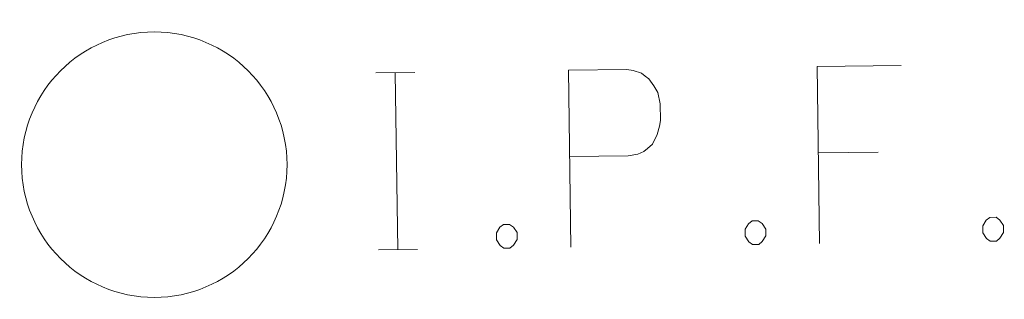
# Model space of a CAD drawing. Header units: feet. Extents: x 160766 to 162436, y 288733 to 289840.
# Tile 2 of 3: x 161244.74 to 161253.64, y 289780.5 to 289783.02. Entities that reach past the tile are written whole.
import ezdxf

# ---------------------------------------------------------------- set-up
doc = ezdxf.new("R2010")
doc.units = ezdxf.units.FT
doc.header["$MEASUREMENT"] = 0
doc.layers.add('SV_X_Mon_Cells_Found', color=252, linetype='Continuous')

# ---------------------------------------------------------------- blocks, each defined once
blk = doc.blocks.new('IPF')
at = {"layer": 'SV_X_Mon_Cells_Found', "color": 7, "linetype": 'Continuous', "lineweight": 0, "flags": 128}
for points in [[(0.10072, 0.04), (0.11836, 0.04)], [(0.10954, -0.04), (0.10954, 0.04)], [(0.1878, -0.04), (0.1878, 0.04), (0.21426, 0.04), (0.21702, 0.03937), (0.22087, 0.03811), (0.22253, 0.03685), (0.22418, 0.03559), (0.22638, 0.03244), (0.22804, 0.02929), (0.22914, 0.02425), (0.22914, 0.01669), (0.22859, 0.01417), (0.22748, 0.01039), (0.22528, 0.00599), (0.22307, 0.00409), (0.22142, 0.00283), (0.21866, 0.00157), (0.21426, 0.00095), (0.1878, 0.00095)], [(0.33827, 0.04), (0.30023, 0.04), (0.30023, -0.04)], [(0.30023, 0.00095), (0.32724, 0.00095)], [(0.15749, -0.02929), (0.16024, -0.02929), (0.1619, -0.03055), (0.16355, -0.03307), (0.16355, -0.03622), (0.1619, -0.03874), (0.16024, -0.04), (0.15749, -0.04), (0.15583, -0.03874), (0.15418, -0.03622), (0.15418, -0.03307), (0.15583, -0.03055), (0.15749, -0.02929)], [(0.26993, -0.02929), (0.27268, -0.02929), (0.27433, -0.03055), (0.27598, -0.03307), (0.27598, -0.03622), (0.27433, -0.03874), (0.27268, -0.04), (0.26993, -0.04), (0.26827, -0.03874), (0.26662, -0.03622), (0.26662, -0.03307), (0.26827, -0.03055), (0.26993, -0.02929)], [(0.37739, -0.02929), (0.38015, -0.02929), (0.3818, -0.03055), (0.38345, -0.03307), (0.38345, -0.03622), (0.3818, -0.03874), (0.38015, -0.04), (0.37739, -0.04), (0.37574, -0.03874), (0.37409, -0.03622), (0.37409, -0.03307), (0.37574, -0.03055), (0.37739, -0.02929)], [(0.10072, -0.04), (0.11836, -0.04)]]:
    blk.add_lwpolyline(points, dxfattribs=at)
at = {"layer": 'SV_X_Mon_Cells_Found', "color": 7, "linetype": 'Continuous', "lineweight": 0}
blk.add_circle((0, 0), 0.06, dxfattribs=at)

msp = doc.modelspace()

# ---------------------------------------------------------------- block references
at = {"xscale": 20, "yscale": 20, "zscale": 20, "rotation": 0.8260997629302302}
msp.add_blockref('IPF', (161245.9539, 289781.7143, 964.081), dxfattribs=at)

doc.saveas('drawing.dxf')
